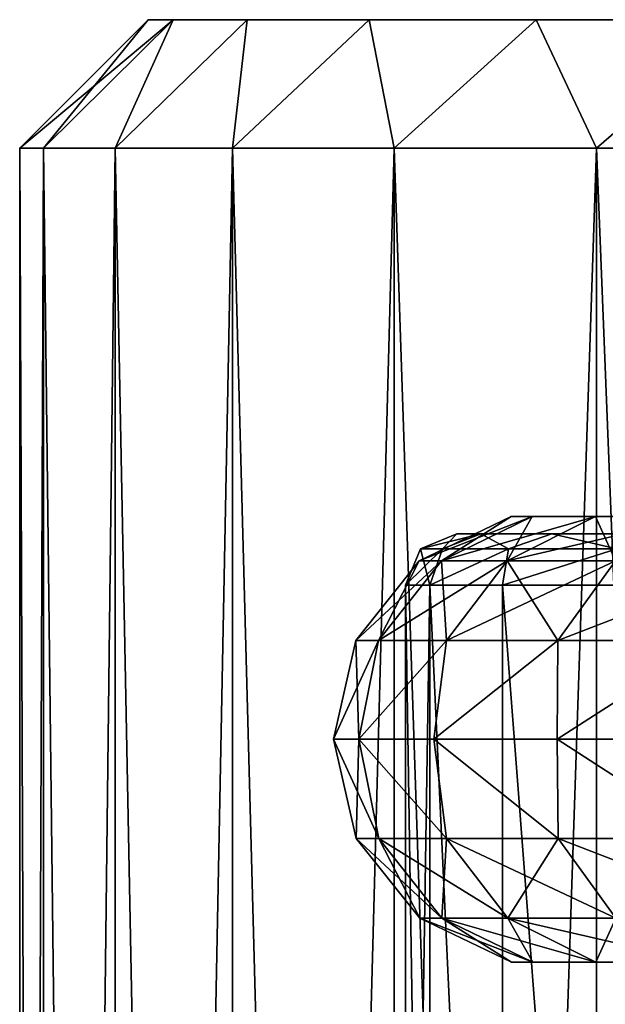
# Model space of a CAD drawing. Header units: metres. Extents: x -23 to 23, y -109 to 23.
# Tile 23 of 256: x -10 to -7.72, y -89.29 to -85.46. Entities that reach past the tile are written whole.
import ezdxf

# ---------------------------------------------------------------- set-up
doc = ezdxf.new("R2010")
doc.units = ezdxf.units.M
doc.layers.add('solid_509434', color=7, linetype='CONTINUOUS')

msp = doc.modelspace()

# ---------------------------------------------------------------- linework, layer by layer
at = {"layer": 'solid_509434'}
for points in [[(-10, -85.958969, 90.800003), (-9.5, -85.458969, 90.800003), (-9.403219, -85.458969, 89.447464)], [(-9.906859, -85.958969, 92.161667), (-9.5, -85.458969, 90.800003), (-10, -85.958969, 90.800003)], [(-9.906859, -85.958969, 89.438332), (-10, -85.958969, 90.800003), (-9.403219, -85.458969, 89.447464)], [(-9.906859, -85.958969, 92.161667), (-9.403219, -85.458969, 92.152534), (-9.5, -85.458969, 90.800003)], [(-9.906859, -85.958969, 89.438332), (-9.403219, -85.458969, 89.447464), (-9.629173, -85.958969, 88.102036)], [(-9.629173, -85.958969, 93.497971), (-9.403219, -85.458969, 92.152534), (-9.906859, -85.958969, 92.161667)], [(-9.629173, -85.958969, 88.102036), (-9.403219, -85.458969, 89.447464), (-9.114973, -85.458969, 88.122993)], [(-9.629173, -85.958969, 88.102036), (-9.114973, -85.458969, 88.122993), (-9.172113, -85.958969, 86.815987)], [(-9.629173, -85.958969, 93.497971), (-9.114973, -85.458969, 93.477005), (-9.403219, -85.458969, 92.152534)], [(-9.172113, -85.958969, 94.784012), (-9.114973, -85.458969, 93.477005), (-9.629173, -85.958969, 93.497971)], [(-9.403219, -85.458969, 92.152534), (-7.5, -85.458969, 90.800003), (-9.5, -85.458969, 90.800003)], [(-7.407687, -85.458969, 89.626915), (-9.5, -85.458969, 90.800003), (-7.5, -85.458969, 90.800003)], [(-7.407687, -85.458969, 89.626915), (-9.403219, -85.458969, 89.447464), (-9.5, -85.458969, 90.800003)], [(-9.403219, -85.458969, 92.152534), (-7.133006, -85.458969, 93.11734), (-7.407687, -85.458969, 91.973083)], [(-9.403219, -85.458969, 92.152534), (-9.114973, -85.458969, 93.477005), (-7.133006, -85.458969, 93.11734)], [(-9.403219, -85.458969, 92.152534), (-7.407687, -85.458969, 91.973083), (-7.5, -85.458969, 90.800003)], [(-7.133006, -85.458969, 88.482666), (-9.114973, -85.458969, 88.122993), (-9.403219, -85.458969, 89.447464)], [(-7.407687, -85.458969, 89.626915), (-7.133006, -85.458969, 88.482666), (-9.403219, -85.458969, 89.447464)], [(-9.172113, -85.958969, 86.815987), (-9.114973, -85.458969, 88.122993), (-8.641196, -85.458969, 86.853088)], [(-9.172113, -85.958969, 86.815987), (-8.641196, -85.458969, 86.853088), (-8.544194, -85.958969, 85.604164)], [(-9.172113, -85.958969, 94.784012), (-8.641196, -85.458969, 94.74691), (-9.114973, -85.458969, 93.477005)], [(-8.544194, -85.958969, 95.995842), (-8.641196, -85.458969, 94.74691), (-9.172113, -85.958969, 94.784012)], [(-9.114973, -85.458969, 93.477005), (-6.682698, -85.458969, 94.204582), (-7.133006, -85.458969, 93.11734)], [(-9.114973, -85.458969, 93.477005), (-8.641196, -85.458969, 94.74691), (-6.682698, -85.458969, 94.204582)], [(-6.682698, -85.458969, 87.395416), (-8.641196, -85.458969, 86.853088), (-9.114973, -85.458969, 88.122993)], [(-7.133006, -85.458969, 88.482666), (-6.682698, -85.458969, 87.395416), (-9.114973, -85.458969, 88.122993)], [(-8.641196, -85.458969, 94.74691), (-6.067835, -85.458969, 95.208046), (-6.682698, -85.458969, 94.204582)], [(-8.641196, -85.458969, 94.74691), (-7.991601, -85.458969, 95.936348), (-6.067835, -85.458969, 95.208046)], [(-6.067835, -85.458969, 86.39196), (-7.991601, -85.458969, 85.663651), (-8.641196, -85.458969, 86.853088)], [(-8.544194, -85.958969, 85.604164), (-8.641196, -85.458969, 86.853088), (-7.991601, -85.458969, 85.663651)], [(-6.682698, -85.458969, 87.395416), (-6.067835, -85.458969, 86.39196), (-8.641196, -85.458969, 86.853088)], [(-8.544194, -85.958969, 95.995842), (-7.991601, -85.458969, 95.936348), (-8.641196, -85.458969, 94.74691)], [(-8.544194, -85.958969, 85.604164), (-7.991601, -85.458969, 85.663651), (-7.757113, -85.958969, 84.48912)], [(-7.757113, -85.958969, 97.110878), (-7.991601, -85.458969, 95.936348), (-8.544194, -85.958969, 95.995842)], [(-7.991601, -85.458969, 95.936348), (-5.303544, -85.458969, 96.102989), (-6.067835, -85.458969, 95.208046)], [(-7.991601, -85.458969, 95.936348), (-7.17943, -85.458969, 97.021194), (-5.303544, -85.458969, 96.102989)], [(-4.408638, -85.458969, 84.732628), (-7.17943, -85.458969, 84.578804), (-7.991601, -85.458969, 85.663651)], [(-7.757113, -85.958969, 84.48912), (-7.991601, -85.458969, 85.663651), (-7.17943, -85.458969, 84.578804)], [(-5.303544, -85.458969, 85.497009), (-4.408638, -85.458969, 84.732628), (-7.991601, -85.458969, 85.663651)], [(-6.067835, -85.458969, 86.39196), (-5.303544, -85.458969, 85.497009), (-7.991601, -85.458969, 85.663651)], [(-7.757113, -85.958969, 97.110878), (-7.17943, -85.458969, 97.021194), (-7.991601, -85.458969, 95.936348)], [(-7.757113, -85.958969, 84.48912), (-7.17943, -85.458969, 84.578804), (-6.825531, -85.958969, 83.491638)], [(-6.825531, -85.958969, 98.10836), (-7.17943, -85.458969, 97.021194), (-7.757113, -85.958969, 97.110878)], [(-9.90683, -109.458969, 92.161873), (-9.906859, -85.958969, 92.161667), (-10, -85.958969, 90.800003)], [(-10, -109.458969, 90.800003), (-9.90683, -109.458969, 92.161873), (-10, -85.958969, 90.800003)], [(-9.906859, -85.958969, 89.438332), (-10, -109.458969, 90.800003), (-10, -85.958969, 90.800003)], [(-9.906859, -85.958969, 89.438332), (-9.90683, -109.458969, 89.438126), (-10, -109.458969, 90.800003)], [(-9.629078, -109.458969, 93.498268), (-9.629173, -85.958969, 93.497971), (-9.906859, -85.958969, 92.161667)], [(-9.90683, -109.458969, 92.161873), (-9.629078, -109.458969, 93.498268), (-9.906859, -85.958969, 92.161667)], [(-9.906859, -85.958969, 89.438332), (-9.629173, -85.958969, 88.102036), (-9.90683, -109.458969, 89.438126)], [(-9.629173, -85.958969, 88.102036), (-9.629078, -109.458969, 88.10173), (-9.90683, -109.458969, 89.438126)], [(-9.171932, -109.458969, 94.784378), (-9.172113, -85.958969, 94.784012), (-9.629173, -85.958969, 93.497971)], [(-9.629078, -109.458969, 93.498268), (-9.171932, -109.458969, 94.784378), (-9.629173, -85.958969, 93.497971)], [(-9.629173, -85.958969, 88.102036), (-9.172113, -85.958969, 86.815987), (-9.629078, -109.458969, 88.10173)], [(-9.172113, -85.958969, 86.815987), (-9.171932, -109.458969, 86.81562), (-9.629078, -109.458969, 88.10173)], [(-8.54393, -109.458969, 95.996208), (-8.544194, -85.958969, 95.995842), (-9.172113, -85.958969, 94.784012)], [(-9.171932, -109.458969, 94.784378), (-8.54393, -109.458969, 95.996208), (-9.172113, -85.958969, 94.784012)], [(-9.172113, -85.958969, 86.815987), (-8.544194, -85.958969, 85.604164), (-9.171932, -109.458969, 86.81562)], [(-8.544194, -85.958969, 85.604164), (-8.54393, -109.458969, 85.60379), (-9.171932, -109.458969, 86.81562)], [(-7.756783, -109.458969, 97.111214), (-7.757113, -85.958969, 97.110878), (-8.544194, -85.958969, 95.995842)], [(-8.54393, -109.458969, 95.996208), (-7.756783, -109.458969, 97.111214), (-8.544194, -85.958969, 95.995842)], [(-8.544194, -85.958969, 85.604164), (-7.757113, -85.958969, 84.48912), (-8.54393, -109.458969, 85.60379)], [(-7.757113, -85.958969, 84.48912), (-7.756783, -109.458969, 84.488785), (-8.54393, -109.458969, 85.60379)], [(-6.825164, -109.458969, 98.10862), (-6.825531, -85.958969, 98.10836), (-7.757113, -85.958969, 97.110878)], [(-7.756783, -109.458969, 97.111214), (-6.825164, -109.458969, 98.10862), (-7.757113, -85.958969, 97.110878)], [(-7.757113, -85.958969, 84.48912), (-6.825531, -85.958969, 83.491638), (-7.756783, -109.458969, 84.488785)], [(-6.825531, -85.958969, 83.491638), (-6.825164, -109.458969, 83.491379), (-7.756783, -109.458969, 84.488785)], [(-8.089211, -87.391548, 90.800003), (-8.446155, -87.564133, 90.800003), (-8.360185, -87.564133, 92.002014)], [(-8.006875, -87.391548, 89.648788), (-8.446155, -87.564133, 90.800003), (-8.089211, -87.391548, 90.800003)], [(-8.006875, -87.391548, 89.648788), (-8.360185, -87.564133, 89.597984), (-8.446155, -87.564133, 90.800003)], [(-8.006875, -87.391548, 91.951218), (-8.360185, -87.564133, 92.002014), (-8.104026, -87.564133, 93.179558)], [(-8.006875, -87.391548, 91.951218), (-8.089211, -87.391548, 90.800003), (-8.360185, -87.564133, 92.002014)], [(-7.761542, -87.391548, 88.521004), (-8.104026, -87.564133, 88.420441), (-8.360185, -87.564133, 89.597984)], [(-8.006875, -87.391548, 89.648788), (-7.761542, -87.391548, 88.521004), (-8.360185, -87.564133, 89.597984)], [(-7.761542, -87.391548, 93.078995), (-8.104026, -87.564133, 93.179558), (-7.682892, -87.564133, 94.308662)], [(-7.761542, -87.391548, 93.078995), (-8.006875, -87.391548, 91.951218), (-8.104026, -87.564133, 93.179558)], [(-7.358206, -87.391548, 87.439621), (-7.682892, -87.564133, 87.291344), (-8.104026, -87.564133, 88.420441)], [(-7.761542, -87.391548, 88.521004), (-7.358206, -87.391548, 87.439621), (-8.104026, -87.564133, 88.420441)], [(-7.692735, -87.391106, 90.800003), (-8.089211, -87.391548, 90.800003), (-8.006875, -87.391548, 91.951218)], [(-7.614434, -87.391106, 89.705208), (-8.089211, -87.391548, 90.800003), (-7.692735, -87.391106, 90.800003)], [(-7.614434, -87.391106, 89.705208), (-8.006875, -87.391548, 89.648788), (-8.089211, -87.391548, 90.800003)], [(-7.614434, -87.391106, 91.894791), (-8.006875, -87.391548, 91.951218), (-7.761542, -87.391548, 93.078995)], [(-7.614434, -87.391106, 91.894791), (-7.692735, -87.391106, 90.800003), (-8.006875, -87.391548, 91.951218)], [(-7.381125, -87.391106, 88.632706), (-7.761542, -87.391548, 88.521004), (-8.006875, -87.391548, 89.648788)], [(-7.614434, -87.391106, 89.705208), (-7.381125, -87.391106, 88.632706), (-8.006875, -87.391548, 89.648788)], [(-7.381125, -87.391106, 92.967293), (-7.761542, -87.391548, 93.078995), (-7.358206, -87.391548, 94.160378)], [(-7.381125, -87.391106, 92.967293), (-7.614434, -87.391106, 91.894791), (-7.761542, -87.391548, 93.078995)], [(-6.997558, -87.391106, 87.604324), (-7.358206, -87.391548, 87.439621), (-7.761542, -87.391548, 88.521004)], [(-7.381125, -87.391106, 88.632706), (-6.997558, -87.391106, 87.604324), (-7.761542, -87.391548, 88.521004)], [(-7.358206, -87.391548, 94.160378), (-7.761542, -87.391548, 93.078995), (-7.682892, -87.564133, 94.308662)], [(-8.441421, -87.517548, 90.800003), (-8.3, -87.458969, 90.800003), (-8.207343, -87.458969, 92.036751)], [(-8.441421, -87.517548, 90.800003), (-8.355499, -87.517548, 89.598663), (-8.3, -87.458969, 90.800003)], [(-8.355499, -87.517548, 92.001343), (-8.441421, -87.517548, 90.800003), (-8.207343, -87.458969, 92.036751)], [(-8.355499, -87.517548, 89.598663), (-8.207376, -87.458969, 89.563461), (-8.3, -87.458969, 90.800003)], [(-8.355499, -87.517548, 89.598663), (-8.099483, -87.517548, 88.421776), (-8.207376, -87.458969, 89.563461)], [(-8.099483, -87.517548, 93.178223), (-8.355499, -87.517548, 92.001343), (-8.207343, -87.458969, 92.036751)], [(-8.3, -87.458969, 90.800003), (-7.519532, -87.458969, 91.396309), (-7.449625, -87.458969, 91.985031)], [(-8.207343, -87.458969, 92.036751), (-8.3, -87.458969, 90.800003), (-7.449625, -87.458969, 91.985031)], [(-8.3, -87.458969, 90.800003), (-7.543284, -87.458969, 90.800003), (-7.519532, -87.458969, 91.396309)], [(-8.3, -87.458969, 90.800003), (-8.207376, -87.458969, 89.563461), (-7.543284, -87.458969, 90.800003)], [(-8.207376, -87.458969, 89.563461), (-7.519528, -87.458969, 90.203651), (-7.543284, -87.458969, 90.800003)], [(-8.207376, -87.458969, 89.563461), (-7.449616, -87.458969, 89.614906), (-7.519528, -87.458969, 90.203651)], [(-8.207376, -87.458969, 89.563461), (-7.171704, -87.458969, 88.461655), (-7.449616, -87.458969, 89.614906)], [(-8.207376, -87.458969, 89.563461), (-7.931403, -87.458969, 88.354019), (-7.171704, -87.458969, 88.461655)], [(-8.099483, -87.517548, 88.421776), (-7.931403, -87.458969, 88.354019), (-8.207376, -87.458969, 89.563461)], [(-8.207343, -87.458969, 92.036751), (-7.449625, -87.458969, 91.985031), (-7.171727, -87.458969, 93.138275)], [(-7.93134, -87.458969, 93.246185), (-8.207343, -87.458969, 92.036751), (-7.171727, -87.458969, 93.138275)], [(-8.099483, -87.517548, 93.178223), (-8.207343, -87.458969, 92.036751), (-7.93134, -87.458969, 93.246185)], [(-8.099483, -87.517548, 88.421776), (-7.678586, -87.517548, 87.293304), (-7.931403, -87.458969, 88.354019)], [(-7.678586, -87.517548, 94.306694), (-8.099483, -87.517548, 93.178223), (-7.93134, -87.458969, 93.246185)], [(-7.931403, -87.458969, 88.354019), (-6.717698, -87.458969, 87.368744), (-7.171704, -87.458969, 88.461655)], [(-7.931403, -87.458969, 88.354019), (-7.478093, -87.458969, 87.198875), (-6.717698, -87.458969, 87.368744)], [(-7.678586, -87.517548, 87.293304), (-7.478093, -87.458969, 87.198875), (-7.931403, -87.458969, 88.354019)], [(-7.93134, -87.458969, 93.246185), (-7.171727, -87.458969, 93.138275), (-6.717736, -87.458969, 94.231186)], [(-7.477999, -87.458969, 94.401321), (-7.93134, -87.458969, 93.246185), (-6.717736, -87.458969, 94.231186)], [(-7.678586, -87.517548, 94.306694), (-7.93134, -87.458969, 93.246185), (-7.477999, -87.458969, 94.401321)], [(-8.355499, -87.517548, 92.001343), (-8.405031, -87.658966, 92.067062), (-8.5, -87.658966, 90.800003)], [(-8.441421, -87.517548, 90.800003), (-8.5, -87.658966, 90.800003), (-8.405032, -87.658966, 89.532944)], [(-8.355499, -87.517548, 92.001343), (-8.5, -87.658966, 90.800003), (-8.441421, -87.517548, 90.800003)], [(-8.441421, -87.517548, 90.800003), (-8.405032, -87.658966, 89.532944), (-8.355499, -87.517548, 89.598663)], [(-8.099483, -87.517548, 88.421776), (-8.405032, -87.658966, 89.532944), (-8.122325, -87.658966, 88.294441)], [(-8.355499, -87.517548, 89.598663), (-8.405032, -87.658966, 89.532944), (-8.099483, -87.517548, 88.421776)], [(-8.099483, -87.517548, 93.178223), (-8.122324, -87.658966, 93.305565), (-8.405031, -87.658966, 92.067062)], [(-8.099483, -87.517548, 93.178223), (-8.405031, -87.658966, 92.067062), (-8.355499, -87.517548, 92.001343)], [(-7.678586, -87.517548, 87.293304), (-8.122325, -87.658966, 88.294441), (-7.658024, -87.658966, 87.111549)], [(-8.099483, -87.517548, 88.421776), (-8.122325, -87.658966, 88.294441), (-7.678586, -87.517548, 87.293304)], [(-7.678586, -87.517548, 94.306694), (-7.658023, -87.658966, 94.488449), (-8.122324, -87.658966, 93.305565)], [(-7.678586, -87.517548, 94.306694), (-8.122324, -87.658966, 93.305565), (-8.099483, -87.517548, 93.178223)], [(-8.446155, -87.564133, 90.800003), (-8.692727, -87.874611, 90.800003), (-8.604247, -87.874611, 92.037102)], [(-8.360185, -87.564133, 89.597984), (-8.692727, -87.874611, 90.800003), (-8.446155, -87.564133, 90.800003)], [(-8.360185, -87.564133, 89.597984), (-8.604247, -87.874611, 89.562897), (-8.692727, -87.874611, 90.800003)], [(-8.360185, -87.564133, 92.002014), (-8.604247, -87.874611, 92.037102), (-8.340611, -87.874611, 93.249023)], [(-8.360185, -87.564133, 92.002014), (-8.446155, -87.564133, 90.800003), (-8.604247, -87.874611, 92.037102)], [(-8.104026, -87.564133, 88.420441), (-8.340611, -87.874611, 88.350975), (-8.604247, -87.874611, 89.562897)], [(-8.360185, -87.564133, 89.597984), (-8.104026, -87.564133, 88.420441), (-8.604247, -87.874611, 89.562897)], [(-8.104026, -87.564133, 93.179558), (-8.360185, -87.564133, 92.002014), (-8.340611, -87.874611, 93.249023)], [(-8.104026, -87.564133, 93.179558), (-8.340611, -87.874611, 93.249023), (-7.907182, -87.874611, 94.411087)], [(-7.682892, -87.564133, 87.291344), (-7.907182, -87.874611, 87.188911), (-8.340611, -87.874611, 88.350975)], [(-8.104026, -87.564133, 88.420441), (-7.682892, -87.564133, 87.291344), (-8.340611, -87.874611, 88.350975)], [(-7.682892, -87.564133, 94.308662), (-8.104026, -87.564133, 93.179558), (-7.907182, -87.874611, 94.411087)], [(-7.682892, -87.564133, 94.308662), (-7.907182, -87.874611, 94.411087), (-7.312787, -87.874611, 95.499641)], [(-7.105357, -87.564133, 86.233665), (-7.312787, -87.874611, 86.100357), (-7.907182, -87.874611, 87.188911)], [(-7.682892, -87.564133, 87.291344), (-7.105357, -87.564133, 86.233665), (-7.907182, -87.874611, 87.188911)], [(-8.405031, -87.658966, 92.067062), (-8.405062, -93.708969, 92.066856), (-8.5, -93.708969, 90.800003)], [(-8.405031, -87.658966, 92.067062), (-8.5, -93.708969, 90.800003), (-8.5, -87.658966, 90.800003)], [(-8.405062, -93.708969, 89.533142), (-8.5, -87.658966, 90.800003), (-8.5, -93.708969, 90.800003)], [(-8.405032, -87.658966, 89.532944), (-8.5, -87.658966, 90.800003), (-8.405062, -93.708969, 89.533142)], [(-8.405031, -87.658966, 92.067062), (-8.122369, -93.708969, 93.30542), (-8.405062, -93.708969, 92.066856)], [(-8.405032, -87.658966, 89.532944), (-8.405062, -93.708969, 89.533142), (-8.122369, -93.708969, 88.294579)], [(-8.122325, -87.658966, 88.294441), (-8.405032, -87.658966, 89.532944), (-8.122369, -93.708969, 88.294579)], [(-8.405031, -87.658966, 92.067062), (-8.122324, -87.658966, 93.305565), (-8.122369, -93.708969, 93.30542)], [(-8.122324, -87.658966, 93.305565), (-7.658236, -93.708969, 94.488014), (-8.122369, -93.708969, 93.30542)], [(-8.122325, -87.658966, 88.294441), (-8.122369, -93.708969, 88.294579), (-7.658236, -93.708969, 87.111992)], [(-7.658024, -87.658966, 87.111549), (-8.122325, -87.658966, 88.294441), (-7.658236, -93.708969, 87.111992)], [(-8.122324, -87.658966, 93.305565), (-7.658023, -87.658966, 94.488449), (-7.658236, -93.708969, 94.488014)], [(-8.692727, -87.874611, 90.800003), (-8.78, -88.258965, 90.800003), (-8.681934, -88.258965, 92.108589)], [(-8.604247, -87.874611, 89.562897), (-8.78, -88.258965, 90.800003), (-8.692727, -87.874611, 90.800003)], [(-8.604247, -87.874611, 89.562897), (-8.681934, -88.258965, 89.491409), (-8.78, -88.258965, 90.800003)], [(-8.604247, -87.874611, 92.037102), (-8.692727, -87.874611, 90.800003), (-8.681934, -88.258965, 92.108589)], [(-8.340611, -87.874611, 93.249023), (-8.681934, -88.258965, 92.108589), (-8.389929, -88.258965, 93.387947)], [(-8.340611, -87.874611, 93.249023), (-8.604247, -87.874611, 92.037102), (-8.681934, -88.258965, 92.108589)], [(-8.340611, -87.874611, 88.350975), (-8.389929, -88.258965, 88.212051), (-8.681934, -88.258965, 89.491409)], [(-8.604247, -87.874611, 89.562897), (-8.340611, -87.874611, 88.350975), (-8.681934, -88.258965, 89.491409)], [(-7.907182, -87.874611, 94.411087), (-8.389929, -88.258965, 93.387947), (-7.910507, -88.258965, 94.609497)], [(-7.907182, -87.874611, 94.411087), (-8.340611, -87.874611, 93.249023), (-8.389929, -88.258965, 93.387947)], [(-7.907182, -87.874611, 87.188911), (-7.910507, -88.258965, 86.990501), (-8.389929, -88.258965, 88.212051)], [(-8.340611, -87.874611, 88.350975), (-7.907182, -87.874611, 87.188911), (-8.389929, -88.258965, 88.212051)], [(-7.312787, -87.874611, 95.499641), (-7.910507, -88.258965, 94.609497), (-7.254376, -88.258965, 95.745949)], [(-7.312787, -87.874611, 95.499641), (-7.907182, -87.874611, 94.411087), (-7.910507, -88.258965, 94.609497)], [(-7.312787, -87.874611, 86.100357), (-7.254376, -88.258965, 85.85405), (-7.910507, -88.258965, 86.990501)], [(-7.907182, -87.874611, 87.188911), (-7.312787, -87.874611, 86.100357), (-7.910507, -88.258965, 86.990501)], [(-8.78, -88.258965, 90.800003), (-8.691862, -88.645126, 90.800003), (-8.603392, -88.645126, 92.03698)], [(-8.681934, -88.258965, 89.491409), (-8.691862, -88.645126, 90.800003), (-8.78, -88.258965, 90.800003)], [(-8.681934, -88.258965, 92.108589), (-8.78, -88.258965, 90.800003), (-8.603392, -88.645126, 92.03698)], [(-8.681934, -88.258965, 89.491409), (-8.603392, -88.645126, 89.563019), (-8.691862, -88.645126, 90.800003)], [(-8.681934, -88.258965, 92.108589), (-8.603392, -88.645126, 92.03698), (-8.339781, -88.645126, 93.248779)], [(-8.389929, -88.258965, 93.387947), (-8.681934, -88.258965, 92.108589), (-8.339781, -88.645126, 93.248779)], [(-8.681934, -88.258965, 89.491409), (-8.339781, -88.645126, 88.351219), (-8.603392, -88.645126, 89.563019)], [(-8.681934, -88.258965, 89.491409), (-8.389929, -88.258965, 88.212051), (-8.339781, -88.645126, 88.351219)], [(-8.389929, -88.258965, 93.387947), (-8.339781, -88.645126, 93.248779), (-7.906396, -88.645126, 94.410728)], [(-7.910507, -88.258965, 94.609497), (-8.389929, -88.258965, 93.387947), (-7.906396, -88.645126, 94.410728)], [(-8.389929, -88.258965, 88.212051), (-7.906396, -88.645126, 87.18927), (-8.339781, -88.645126, 88.351219)], [(-8.389929, -88.258965, 88.212051), (-7.910507, -88.258965, 86.990501), (-7.906396, -88.645126, 87.18927)], [(-7.910507, -88.258965, 94.609497), (-7.906396, -88.645126, 94.410728), (-7.31206, -88.645126, 95.499176)], [(-7.254376, -88.258965, 95.745949), (-7.910507, -88.258965, 94.609497), (-7.31206, -88.645126, 95.499176)], [(-7.910507, -88.258965, 86.990501), (-7.31206, -88.645126, 86.100822), (-7.906396, -88.645126, 87.18927)], [(-7.910507, -88.258965, 86.990501), (-7.254376, -88.258965, 85.85405), (-7.31206, -88.645126, 86.100822)], [(-8.691862, -88.645126, 90.800003), (-8.444593, -88.955048, 90.800003), (-8.35864, -88.955048, 92.001793)], [(-8.603392, -88.645126, 89.563019), (-8.444593, -88.955048, 90.800003), (-8.691862, -88.645126, 90.800003)], [(-8.603392, -88.645126, 92.03698), (-8.691862, -88.645126, 90.800003), (-8.35864, -88.955048, 92.001793)], [(-8.603392, -88.645126, 89.563019), (-8.35864, -88.955048, 89.598206), (-8.444593, -88.955048, 90.800003)], [(-8.603392, -88.645126, 92.03698), (-8.35864, -88.955048, 92.001793), (-8.102529, -88.955048, 93.179115)], [(-8.339781, -88.645126, 93.248779), (-8.603392, -88.645126, 92.03698), (-8.102529, -88.955048, 93.179115)], [(-8.603392, -88.645126, 89.563019), (-8.339781, -88.645126, 88.351219), (-8.35864, -88.955048, 89.598206)], [(-8.339781, -88.645126, 88.351219), (-8.102529, -88.955048, 88.420883), (-8.35864, -88.955048, 89.598206)], [(-8.339781, -88.645126, 93.248779), (-8.102529, -88.955048, 93.179115), (-7.681472, -88.955048, 94.308014)], [(-7.906396, -88.645126, 94.410728), (-8.339781, -88.645126, 93.248779), (-7.681472, -88.955048, 94.308014)], [(-8.339781, -88.645126, 88.351219), (-7.906396, -88.645126, 87.18927), (-8.102529, -88.955048, 88.420883)], [(-7.906396, -88.645126, 87.18927), (-7.681472, -88.955048, 87.291992), (-8.102529, -88.955048, 88.420883)], [(-7.906396, -88.645126, 94.410728), (-7.681472, -88.955048, 94.308014), (-7.104044, -88.955048, 95.365494)], [(-7.31206, -88.645126, 95.499176), (-7.906396, -88.645126, 94.410728), (-7.104044, -88.955048, 95.365494)], [(-7.906396, -88.645126, 87.18927), (-7.31206, -88.645126, 86.100822), (-7.681472, -88.955048, 87.291992)], [(-8.444593, -88.955048, 90.800003), (-8.087265, -89.126831, 90.800003), (-8.004948, -89.126831, 91.950935)], [(-8.35864, -88.955048, 89.598206), (-8.087265, -89.126831, 90.800003), (-8.444593, -88.955048, 90.800003)], [(-8.35864, -88.955048, 92.001793), (-8.444593, -88.955048, 90.800003), (-8.004948, -89.126831, 91.950935)], [(-8.35864, -88.955048, 89.598206), (-8.004948, -89.126831, 89.649063), (-8.087265, -89.126831, 90.800003)], [(-8.35864, -88.955048, 92.001793), (-8.004948, -89.126831, 91.950935), (-7.759674, -89.126831, 93.078445)], [(-8.102529, -88.955048, 93.179115), (-8.35864, -88.955048, 92.001793), (-7.759674, -89.126831, 93.078445)], [(-8.35864, -88.955048, 89.598206), (-8.102529, -88.955048, 88.420883), (-8.004948, -89.126831, 89.649063)], [(-8.102529, -88.955048, 93.179115), (-7.759674, -89.126831, 93.078445), (-7.356435, -89.126831, 94.159569)], [(-7.681472, -88.955048, 94.308014), (-8.102529, -88.955048, 93.179115), (-7.356435, -89.126831, 94.159569)], [(-8.102529, -88.955048, 88.420883), (-7.759674, -89.126831, 88.521553), (-8.004948, -89.126831, 89.649063)], [(-8.102529, -88.955048, 88.420883), (-7.681472, -88.955048, 87.291992), (-7.759674, -89.126831, 88.521553)], [(-7.681472, -88.955048, 87.291992), (-7.356435, -89.126831, 87.44043), (-7.759674, -89.126831, 88.521553)], [(-8.087265, -89.126831, 90.800003), (-7.690788, -89.126389, 90.800003), (-7.612507, -89.126389, 91.894516)], [(-8.004948, -89.126831, 89.649063), (-7.690788, -89.126389, 90.800003), (-8.087265, -89.126831, 90.800003)], [(-8.004948, -89.126831, 91.950935), (-8.087265, -89.126831, 90.800003), (-7.612507, -89.126389, 91.894516)], [(-8.004948, -89.126831, 89.649063), (-7.612507, -89.126389, 89.70549), (-7.690788, -89.126389, 90.800003)], [(-8.004948, -89.126831, 91.950935), (-7.612507, -89.126389, 91.894516), (-7.379257, -89.126389, 92.966743)], [(-7.759674, -89.126831, 93.078445), (-8.004948, -89.126831, 91.950935), (-7.379257, -89.126389, 92.966743)], [(-8.004948, -89.126831, 89.649063), (-7.759674, -89.126831, 88.521553), (-7.612507, -89.126389, 89.70549)], [(-7.759674, -89.126831, 93.078445), (-7.379257, -89.126389, 92.966743), (-6.995787, -89.126389, 93.994865)], [(-7.356435, -89.126831, 94.159569), (-7.759674, -89.126831, 93.078445), (-6.995787, -89.126389, 93.994865)], [(-7.759674, -89.126831, 88.521553), (-7.379257, -89.126389, 88.633255), (-7.612507, -89.126389, 89.70549)], [(-7.759674, -89.126831, 88.521553), (-7.356435, -89.126831, 87.44043), (-7.379257, -89.126389, 88.633255)]]:
    msp.add_3dface(points, dxfattribs=at)

doc.saveas('drawing.dxf')
